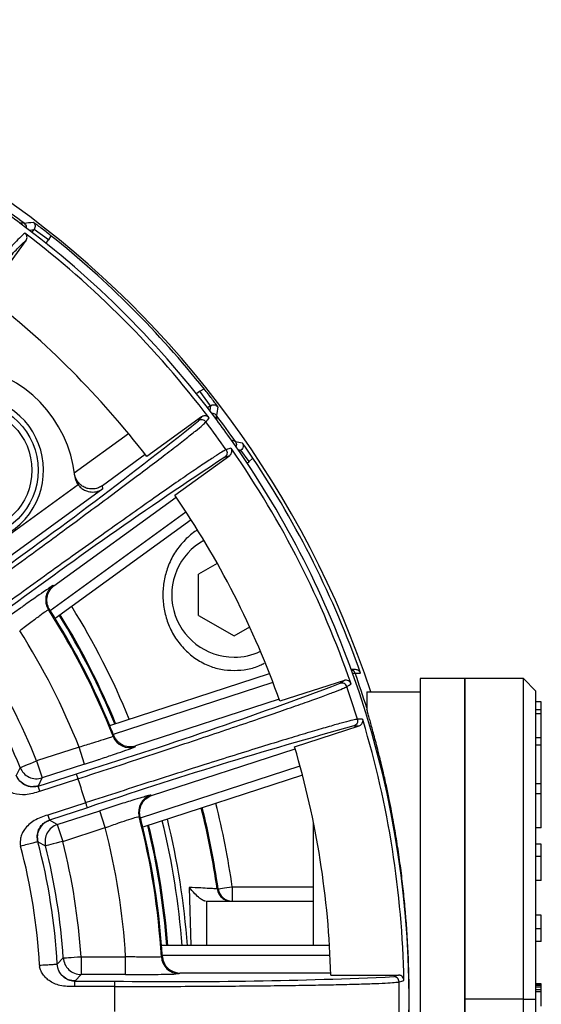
# Model space of a CAD drawing. Header units: millimetres. Extents: x -260 to 900, y 383 to 990.
# Tile 25 of 25: x 871 to 900, y 694 to 750. Entities that reach past the tile are written whole.
import ezdxf

# ---------------------------------------------------------------- set-up
doc = ezdxf.new("R2010")
doc.units = ezdxf.units.MM

# ---------------------------------------------------------------- blocks, each defined once
blk = doc.blocks.new('Drawing View9')
at = {"color": 7, "linetype": 'Continuous', "lineweight": 25}
for p, q in [((90.265, 25.565), (90.029, 25.574)), ((90.547, 25.182), (90.821, 25.222)), ((90.704, 25.061), (90.821, 25.222)), ((91.63, 24.635), (90.821, 25.222)), ((88.13, 21.519), (90.367, 24.598)), ((91.491, 24.443), (91.63, 24.635)), ((91.766, 24.87), (91.63, 24.635)), ((100.135, 16.13), (99.943, 15.991)), ((100.135, 16.13), (100.37, 16.266)), ((100.722, 15.321), (100.135, 16.13)), ((100.722, 15.321), (100.561, 15.204)), ((100.722, 15.321), (100.682, 15.047)), ((100.226, 14.699), (97.148, 12.463)), ((101.074, 14.529), (101.065, 14.765)), ((93.077, 11.557), (96.115, 13.763)), ((102.124, 13.308), (101.902, 13.389)), ((102.274, 12.856), (102.435, 12.829)), ((102.34, 12.76), (102.435, 12.829)), ((102.905, 12.182), (102.435, 12.829)), ((97.063, 12.574), (94.663, 10.83)), ((98.724, 10.294), (101.802, 12.531)), ((101.533, 12.435), (101.802, 12.531)), ((102.788, 12.097), (102.905, 12.182)), ((103.109, 12.374), (102.905, 12.182)), ((93.298, 10.88), (85.184, 4.985)), ((94.683, 10.651), (85.772, 4.176)), ((94.683, 10.651), (94.663, 10.83)), ((91.932, 5.208), (98.794, 10.194)), ((91.723, 3.82), (99.349, 9.361)), ((99.641, 8.909), (92.009, 3.364)), ((101.106, 6.464), (100.05, 5.854)), ((100.05, 3.545), (100.05, 5.854)), ((91.932, 5.208), (91.883, 5.217)), ((90.056, 3.95), (89.424, 3.494)), ((100.05, 3.545), (102.05, 2.39)), ((102.05, 2.39), (102.925, 2.895)), ((95.068, -2.639), (104.04, 0.276)), ((108.869, 0.5), (108.633, 0.5)), ((108.704, 0.301), (108.848, 0.301)), ((108.848, 0.301), (109.151, 0.3)), ((115, 0), (112.5, 0)), ((112.5, 0), (112.5, -2.237)), ((118.3, 0), (115, 0)), ((115, 0), (115, -18)), ((115, -18), (115, 0)), ((118.3, -18), (118.3, 0)), ((104.234, -0.226), (95.269, -3.139)), ((108.24, -0.104), (104.621, -1.28)), ((119, -0.7), (118.3, 0)), ((109.5, -0.75), (109.5, -1.716)), ((109.5, -0.75), (112.5, -0.75)), ((119, -18), (119, -0.7)), ((104.581, -1.164), (96.514, -3.785)), ((119.3, -1.3), (119, -1.3)), ((119.3, -1.766), (119.3, -1.3)), ((119.3, -1.766), (119, -1.766)), ((119.3, -1.973), (119, -1.973)), ((119.3, -1.973), (119.3, -1.766)), ((119.3, -3.337), (119.3, -1.973)), ((105.449, -3.83), (109.068, -2.654)), ((108.782, -2.661), (109.068, -2.654)), ((112.5, -2.237), (112.5, -18)), ((93.345, -3.856), (90.963, -4.63)), ((93.654, -4.807), (93.345, -3.856)), ((96.316, -3.906), (96.493, -3.83)), ((96.493, -3.83), (96.514, -3.785)), ((119.3, -3.337), (119, -3.337)), ((119.3, -3.737), (119, -3.737)), ((119.3, -3.737), (119.3, -3.337)), ((119.3, -5.908), (119.3, -3.737)), ((97.418, -6.568), (105.485, -3.947)), ((90.963, -4.629), (91.272, -5.581)), ((93.654, -4.807), (91.272, -5.581)), ((93.654, -4.807), (94.398, -4.563)), ((96.791, -7.823), (105.756, -4.91)), ((90.034, -5), (89.821, -5.437)), ((91.055, -6.041), (93.192, -5.346)), ((105.894, -5.43), (96.922, -8.345)), ((91.055, -6.041), (91.062, -6.026)), ((91.148, -6.326), (91.055, -6.041)), ((91.061, -6.023), (91.273, -5.583)), ((91.148, -6.326), (93.285, -5.63)), ((119.3, -5.908), (119, -5.908)), ((119.3, -6.474), (119.3, -5.908)), ((97.418, -6.568), (97.375, -6.544)), ((119.3, -6.474), (119, -6.474)), ((119.3, -8.383), (119.3, -6.474)), ((93.721, -6.974), (91.583, -7.667)), ((93.743, -6.967), (93.721, -6.974)), ((95.245, -7.185), (94.504, -7.423)), ((91.583, -7.667), (91.676, -7.952)), ((93.813, -7.258), (91.676, -7.952)), ((92.122, -8.197), (94.504, -7.423)), ((94.813, -8.374), (94.504, -7.423)), ((91.691, -7.96), (91.676, -7.952)), ((92.121, -8.195), (91.691, -7.963)), ((92.122, -8.197), (92.431, -9.148)), ((106.5, -15), (106.5, -8.05)), ((92.431, -9.148), (94.813, -8.374)), ((119.3, -8.383), (119, -8.383)), ((90.039, -9.318), (90.054, -9.377)), ((90.054, -9.377), (90.066, -9.421)), ((91.032, -9.165), (91.462, -9.394)), ((119.3, -9.304), (119, -9.304)), ((119.3, -9.996), (119.3, -9.304)), ((119.3, -9.996), (119, -9.996)), ((119.3, -11.346), (119.3, -9.996)), ((119.3, -11.346), (119, -11.346)), ((99.521, -11.727), (99.614, -15)), ((101.097, -11.812), (101.155, -11.812)), ((101.947, -11.7), (101.947, -12.5)), ((101.947, -11.7), (106.5, -11.7)), ((100.5, -12.5), (100.5, -15)), ((100.5, -12.5), (106.5, -12.5)), ((119.3, -13.291), (119, -13.291)), ((119.3, -14.064), (119.3, -13.291)), ((119.3, -14.064), (119, -14.064)), ((119.3, -14.763), (119.3, -14.064)), ((119.3, -14.763), (119, -14.763)), ((107.41, -15), (97.976, -15)), ((92.459, -15.69), (92.121, -16.04)), ((93.457, -15.625), (93.457, -16.624)), ((93.457, -15.625), (95.961, -15.625)), ((95.961, -16.624), (95.961, -15.625)), ((98.012, -15.537), (107.439, -15.537)), ((91.123, -16.096), (91.126, -16.14)), ((91.126, -16.14), (91.128, -16.181)), ((98.772, -16.59), (98.963, -16.573)), ((98.963, -16.573), (98.997, -16.537)), ((107.479, -16.537), (98.997, -16.537)), ((93.108, -16.995), (93.12, -16.983)), ((93.108, -17.295), (93.108, -16.995)), ((93.108, -16.995), (95.355, -16.995)), ((93.12, -16.98), (93.457, -16.627)), ((95.961, -16.624), (93.457, -16.624)), ((95.961, -16.624), (96.745, -16.622)), ((107.481, -16.66), (111.287, -16.66)), ((95.356, -17.294), (93.108, -17.295)), ((119.3, -17.149), (119, -17.149)), ((119.3, -17.197), (119, -17.197)), ((119.3, -17.245), (119, -17.245)), ((119.3, -17.341), (119, -17.341)), ((119.3, -17.486), (119, -17.486)), ((119.3, -17.6), (119, -17.6)), ((119.3, -17.197), (119.3, -17.149)), ((119.3, -17.245), (119.3, -17.197)), ((119.3, -17.341), (119.3, -17.245)), ((119.3, -17.486), (119.3, -17.341)), ((119.3, -17.6), (119.3, -17.486)), ((119.3, -18.4), (119.3, -17.6)), ((112.5, -18), (112.5, -26.298)), ((115, -18), (115, -26.298)), ((118.3, -18), (115, -18)), ((115, -26.298), (115, -18)), ((118.3, -36), (118.3, -18)), ((118.3, -18), (119, -18)), ((119, -35.3), (119, -18))]:
    blk.add_line(p, q, dxfattribs=at)
at = {"color": 7, "linetype": 'Continuous', "lineweight": 25, "flags": 128}
for points in [[(91.629, 3.869), (91.669, 3.862), (91.7, 3.856)], [(95.284, -3.178), (95.267, -3.215), (95.253, -3.243)], [(90.034, -5.001), (90.055, -4.992), (90.11, -4.971), (90.196, -4.936), (90.312, -4.89), (90.452, -4.834), (90.611, -4.77), (90.784, -4.701), (90.963, -4.629)], [(96.716, -7.748), (96.752, -7.767), (96.78, -7.782)], [(92.431, -9.148), (92.244, -9.195), (92.064, -9.241), (91.898, -9.283), (91.751, -9.32), (91.631, -9.351), (91.54, -9.374), (91.483, -9.388), (91.462, -9.393)], [(101.155, -11.812), (101.172, -11.81), (101.219, -11.803), (101.293, -11.793), (101.391, -11.779), (101.511, -11.762), (101.647, -11.743), (101.794, -11.722), (101.947, -11.7)], [(92.459, -15.691), (92.481, -15.689), (92.54, -15.685), (92.633, -15.679), (92.757, -15.671), (92.908, -15.661), (93.079, -15.649), (93.264, -15.637), (93.457, -15.624)], [(98.015, -15.58), (97.987, -15.609), (97.965, -15.632)]]:
    blk.add_lwpolyline(points, dxfattribs=at)
at = {"color": 7, "linetype": 'Continuous', "lineweight": 25}
for radius in [3.85, 3.5]:
    blk.add_circle((87.198, 11.698), radius, dxfattribs=at)
for centre, radius, start, end in [((57.5, -18), 55, 18.2785, 161.7215), ((57.5, -18), 54.511, 53.0536, 54.9467), ((57.5, -18), 54.376, 53.258, 54.7422), ((57.5, -18), 54.376, 36.7419, 53.258), ((50.8, 297.743), 275.024, 278.25029, 278.35447), ((57.5, -18), 54.097, 37.1082, 52.6671), ((57.5, -18), 54.881, 38.6352, 51.3647), ((57.5, -18), 50, 37.5361, 52.2217), ((86.138, 10.638), 7, 6.0408, 82.2288), ((87.198, 11.698), 4.15, 157.6633, 130.3364), ((155.621, 7.056), 55.098, 171.4371, 171.9571), ((-64.792, 220.754), 264.056, 305.23087, 308.62914), ((57.5, -18), 53.82, 34.9727, 37.0276), ((57.5, -18), 54.511, 35.0536, 36.9466), ((57.5, -18), 54.376, 35.258, 36.7422), ((57.5, -18), 54.376, 19.6674, 35.258), ((134.598, 202.431), 191.891, 260.25671, 260.37212), ((57.5, -18), 54.097, 19.1082, 34.7981), ((246.783, -208.092), 264.064, 123.37093, 126.76909), ((57.5, -18), 54.798, 19.5095, 33.6625), ((57.5, -18), 50, 19.5362, 34.4638), ((102.05, 4.7), 3.5, 119.0058, 270), ((92.471, 4.408), 1, 126.0145, 212.6312), ((57.5, -18), 41.734, 22.1222, 31.8778), ((57.5, -18), 40.534, 21.3498, 32.6502), ((57.5, -18), 40.587, 31.7611, 32.5213), ((57.5, -18), 40.587, 22.2389, 31.7611), ((57.5, -18), 40.878, 22.2087, 31.7913), ((57.5, -18), 40.934, 22.2029, 31.7971), ((57.5, -18), 38.535, 21.5342, 32.4658), ((57.5, -18), 36.035, 21.7799, 32.2201), ((102.05, 4.7), 3.5, 270, 294.9942), ((57.5, -18), 35.035, 21.7804, 32.2197), ((108.565, 0.2), 0.3, 19.6024, 76.3501), ((57.5, -18), 54.376, 340.3327, 19.6673), ((57.5, -18), 54.511, 17.4593, 19.6165), ((14.973, 246.859), 264.056, 287.23087, 290.62914), ((57.5, -18), 53.82, 16.9727, 19.0276), ((178.777, -257.28), 264.064, 105.37093, 108.76909), ((57.5, -18), 40.587, 21.4787, 22.2389), ((57.5, -18), 54.097, 1.1082, 16.7981), ((96.184, -2.879), 1, 201.3688, 287.9832), ((57.5, -18), 50, 1.5362, 16.4638), ((57.5, -18), 37.862, 16.9316, 19.0688), ((97.684, -7.496), 1, 108.0145, 194.6312), ((57.5, -18), 44.891, 8.0675, 14.1681), ((57.5, -18), 44.034, 8.0779, 14.0935), ((57.5, -18), 44.091, 8.0675, 14.0985), ((57.5, -18), 40.534, 3.3498, 14.6502), ((57.5, -18), 40.587, 13.7611, 14.5213), ((57.5, -18), 40.878, 4.2087, 13.7913), ((57.5, -18), 40.934, 4.2029, 13.7971), ((57.5, -18), 41.734, 4.1222, 13.8778), ((57.5, -18), 42.035, 4.0927, 13.9073), ((57.5, -18), 38.535, 3.5342, 14.4658), ((57.5, -18), 40.587, 4.2389, 13.7611), ((57.5, -18), 34.677, 3.24, 14.7605), ((57.5, -18), 35.035, 3.7804, 14.2197), ((57.5, -18), 36.035, 3.7797, 14.2203), ((57.5, -18), 33.677, 3.241, 14.759), ((101.947, -11.7), 0.8, 188.0629, 269.9964), ((57.5, -18), 40.587, 3.4787, 4.2389), ((98.964, -15.573), 1, 183.3687, 269.9855), ((98.9, 247.039), 264.058, 269.23088, 272.62912), ((57.5, -18), 53.82, 358.9727, 1.0276), ((57.5, -18), 37.862, 358.9305, 1.0693)]:
    blk.add_arc(centre, radius, start, end, dxfattribs=at)
for points, knots in [([(90.265, 25.565), (90.293, 25.539), (90.349, 25.485), (90.388, 25.384), (90.381, 25.321), (90.378, 25.297)], [0, 0, 0, 0, 0.380188, 0.760377, 1, 1, 1, 1]), ([(90.76, 25.638), (90.788, 25.611), (90.845, 25.557), (90.882, 25.443), (90.879, 25.324), (90.84, 25.256), (90.821, 25.222)], [0, 0, 0, 0, 0.2501817, 0.5000949, 0.7499606, 1, 1, 1, 1]), ([(91.766, 24.87), (91.673, 24.944), (91.48, 25.097), (91.203, 25.31), (90.954, 25.497), (90.828, 25.588), (90.76, 25.637)], [0, 0, 0, 0, 0.209862, 0.436263, 0.692719, 1, 1, 1, 1]), ([(90.306, 25.014), (90.234, 24.954), (90.088, 24.834), (89.753, 24.494), (89.305, 23.998), (88.71, 23.297), (87.964, 22.389), (87.311, 21.567), (86.985, 21.157)], [0, 0, 0, 0, 0.1665455, 0.3331423, 0.4997906, 0.6664886, 0.8332295, 1, 1, 1, 1]), ([(90.367, 24.598), (90.387, 24.633), (90.425, 24.701), (90.428, 24.819), (90.391, 24.932), (90.335, 24.986), (90.307, 25.014)], [0, 0, 0, 0, 0.251912, 0.499861, 0.747811, 1, 1, 1, 1]), ([(87.057, 20.754), (87.418, 21.208), (88.141, 22.118), (88.937, 23.081), (89.586, 23.833), (90.071, 24.349), (90.268, 24.515), (90.367, 24.598)], [0, 0, 0, 0, 0.186589, 0.37322, 0.559868, 0.779878, 1, 1, 1, 1]), ([(101.137, 15.26), (101.088, 15.328), (100.998, 15.453), (100.811, 15.701), (100.598, 15.978), (100.444, 16.172), (100.37, 16.266)], [0, 0, 0, 0, 0.305549, 0.561773, 0.789216, 1, 1, 1, 1]), ([(100.722, 15.321), (100.756, 15.34), (100.824, 15.379), (100.943, 15.382), (101.057, 15.345), (101.111, 15.288), (101.138, 15.26)], [0, 0, 0, 0, 0.2500402, 0.4999061, 0.749819, 1, 1, 1, 1]), ([(100.226, 14.699), (100.203, 14.666), (100.157, 14.599), (100.087, 14.515), (100.052, 14.473)], [0, 0, 0, 0, 0.5, 1, 1, 1, 1]), ([(100.642, 14.638), (100.618, 14.664), (100.568, 14.717), (100.46, 14.759), (100.36, 14.758), (100.28, 14.734), (100.245, 14.711), (100.226, 14.699)], [0, 0, 0, 0, 0.2265846, 0.4685044, 0.7257913, 0.8609393, 1, 1, 1, 1]), ([(101.065, 14.765), (101.038, 14.793), (100.985, 14.849), (100.881, 14.888), (100.814, 14.881), (100.787, 14.878)], [0, 0, 0, 0, 0.367577, 0.735154, 1, 1, 1, 1]), ([(102.124, 13.308), (102.142, 13.274), (102.179, 13.206), (102.184, 13.096), (102.157, 13.036), (102.146, 13.012)], [0, 0, 0, 0, 0.371664, 0.743327, 1, 1, 1, 1]), ([(101.601, 12.849), (101.62, 12.815), (101.657, 12.746), (101.658, 12.626), (101.619, 12.514), (101.561, 12.461), (101.533, 12.435)], [0, 0, 0, 0, 0.250271, 0.500541, 0.750812, 1, 1, 1, 1]), ([(101.802, 12.531), (101.824, 12.549), (101.871, 12.59), (101.916, 12.678), (101.932, 12.776), (101.918, 12.837), (101.911, 12.865)], [0, 0, 0, 0, 0.225202, 0.5, 0.774798, 1, 1, 1, 1]), ([(101.872, 12.945), (101.878, 12.935), (101.89, 12.916), (101.899, 12.895), (101.904, 12.885)], [0, 0, 0, 0, 0.5, 1, 1, 1, 1]), ([(102.505, 13.243), (102.523, 13.209), (102.561, 13.14), (102.561, 13.021), (102.521, 12.908), (102.464, 12.855), (102.435, 12.829)], [0, 0, 0, 0, 0.2501371, 0.5000769, 0.7499782, 1, 1, 1, 1]), ([(103.109, 12.374), (103.057, 12.452), (102.948, 12.614), (102.787, 12.848), (102.633, 13.066), (102.55, 13.18), (102.505, 13.243)], [0, 0, 0, 0, 0.201669, 0.421677, 0.680988, 1, 1, 1, 1]), ([(94.662, 10.831), (94.59, 10.788), (94.443, 10.701), (94.189, 10.644), (93.928, 10.64), (93.677, 10.709), (93.454, 10.843), (93.276, 11.036), (93.14, 11.263), (93.102, 11.432), (93.083, 11.515)], [0, 0, 0, 0, 0.121204, 0.246738, 0.37456, 0.497174, 0.620584, 0.748899, 0.876759, 1, 1, 1, 1]), ([(93.1, 11.375), (93.117, 11.286), (93.15, 11.108), (93.249, 10.956), (93.298, 10.88)], [0, 0, 0, 0, 0.498654, 1, 1, 1, 1]), ([(93.298, 10.88), (93.349, 10.822), (93.454, 10.703), (93.652, 10.575), (93.848, 10.5), (94.106, 10.463), (94.399, 10.49), (94.59, 10.598), (94.683, 10.651)], [0, 0, 0, 0, 0.122767, 0.252114, 0.392368, 0.500977, 0.757885, 1, 1, 1, 1]), ([(99.982, 8.332), (99.939, 8.306), (99.658, 8.134), (99.201, 7.718), (98.679, 7.047), (98.315, 6.291), (98.096, 5.499), (98.027, 4.699), (98.096, 3.899), (98.315, 3.107), (98.68, 2.353), (99.199, 1.678), (99.834, 1.124), (100.546, 0.735), (101.294, 0.492), (101.798, 0.464), (102.05, 0.45)], [0, 0, 0, 0, 0.014176, 0.091787, 0.1704, 0.250058, 0.324044, 0.398416, 0.472842, 0.546775, 0.626491, 0.705045, 0.782714, 0.859626, 0.929848, 1, 1, 1, 1]), ([(91.701, 5.106), (91.625, 5.056), (91.455, 4.943), (90.951, 4.59), (90.454, 4.238), (90.118, 3.995), (90.056, 3.95)], [0, 0, 0, 0, 0.249307, 0.556041, 0.917822, 1, 1, 1, 1]), ([(91.7, 3.856), (91.671, 3.907), (91.61, 4.013), (91.557, 4.19), (91.533, 4.376), (91.548, 4.627), (91.655, 4.944), (91.832, 5.113), (91.932, 5.208)], [0, 0, 0, 0, 0.0964547, 0.1995984, 0.3117471, 0.4347088, 0.6839713, 1, 1, 1, 1]), ([(91.883, 5.217), (91.869, 5.213), (91.853, 5.209), (91.722, 5.12), (91.701, 5.106)], [0, 0, 0, 0, 0.841245, 1, 1, 1, 1]), ([(90.012, 2.685), (90.123, 2.771), (90.339, 2.937), (90.734, 3.237), (91.165, 3.558), (91.537, 3.823), (91.599, 3.853), (91.629, 3.869)], [0, 0, 0, 0, 0.135311, 0.264051, 0.500853, 0.750602, 1, 1, 1, 1]), ([(91.7, 3.856), (91.704, 3.849), (91.712, 3.837), (91.719, 3.826), (91.723, 3.82)], [0, 0, 0, 0, 0.55996, 1, 1, 1, 1]), ([(102.05, 0.45), (102.302, 0.464), (102.806, 0.494), (103.372, 0.669), (103.67, 0.818), (103.743, 0.855)], [0, 0, 0, 0, 0.4301879, 0.8604738, 1, 1, 1, 1]), ([(108.24, -0.104), (108.208, -0.129), (108.143, -0.178), (108.05, -0.237), (108.004, -0.266)], [0, 0, 0, 0, 0.5, 1, 1, 1, 1]), ([(108.616, -0.291), (108.601, -0.259), (108.57, -0.193), (108.48, -0.12), (108.385, -0.089), (108.302, -0.088), (108.261, -0.099), (108.24, -0.104)], [0, 0, 0, 0, 0.2265844, 0.4685041, 0.7257911, 0.8609392, 1, 1, 1, 1]), ([(111.886, -18), (111.874, -17.133), (111.85, -15.368), (111.697, -13.255), (111.53, -11.635), (111.384, -10.463), (111.209, -9.26), (111.042, -8.261), (110.888, -7.434), (110.752, -6.744), (110.591, -5.978), (110.428, -5.255), (110.288, -4.671), (110.166, -4.181), (110.051, -3.729), (109.932, -3.273), (109.823, -2.87), (109.726, -2.517), (109.64, -2.21), (109.564, -1.943), (109.521, -1.79), (109.5, -1.716)], [0, 0, 0, 0, 0.121162, 0.246794, 0.302742, 0.362739, 0.426798, 0.49493, 0.530172, 0.572077, 0.620645, 0.676787, 0.719156, 0.74775, 0.789197, 0.828837, 0.866671, 0.902702, 0.936932, 0.969364, 1, 1, 1, 1]), ([(108.976, -2.289), (108.983, -2.328), (108.997, -2.404), (108.961, -2.518), (108.889, -2.613), (108.818, -2.645), (108.782, -2.661)], [0, 0, 0, 0, 0.250271, 0.500541, 0.750812, 1, 1, 1, 1]), ([(109.068, -2.654), (109.094, -2.643), (109.152, -2.618), (109.222, -2.548), (109.267, -2.46), (109.273, -2.398), (109.275, -2.37)], [0, 0, 0, 0, 0.225202, 0.5, 0.774798, 1, 1, 1, 1]), ([(109.262, -2.281), (109.265, -2.292), (109.271, -2.314), (109.273, -2.337), (109.275, -2.348)], [0, 0, 0, 0, 0.5, 1, 1, 1, 1]), ([(95.253, -3.243), (95.222, -3.259), (95.162, -3.29), (94.728, -3.436), (94.216, -3.595), (93.741, -3.739), (93.479, -3.816), (93.345, -3.856)], [0, 0, 0, 0, 0.249293, 0.498945, 0.735836, 0.86463, 1, 1, 1, 1]), ([(95.269, -3.139), (95.272, -3.146), (95.277, -3.159), (95.282, -3.173), (95.284, -3.178)], [0, 0, 0, 0, 0.5600383, 1, 1, 1, 1]), ([(95.284, -3.178), (95.309, -3.232), (95.359, -3.343), (95.471, -3.49), (95.608, -3.619), (95.82, -3.754), (96.137, -3.854), (96.379, -3.81), (96.514, -3.785)], [0, 0, 0, 0, 0.0964544, 0.1995976, 0.3117454, 0.4347061, 0.6839873, 1, 1, 1, 1]), ([(94.398, -4.563), (94.422, -4.555), (94.719, -4.457), (95.233, -4.285), (95.911, -4.054), (96.174, -3.958), (96.316, -3.906)], [0, 0, 0, 0, 0.027551, 0.333938, 0.63956, 1, 1, 1, 1]), ([(91.055, -6.041), (90.985, -6.058), (90.831, -6.097), (90.542, -6.082), (90.239, -5.967), (90.025, -5.779), (89.893, -5.599), (89.845, -5.49), (89.821, -5.437)], [0, 0, 0, 0, 0.128157, 0.282208, 0.544505, 0.78642, 0.897533, 1, 1, 1, 1]), ([(91.148, -6.326), (90.879, -6.416), (90.395, -6.579), (89.786, -6.501), (89.397, -6.356), (89.176, -6.187), (89.006, -6.031), (88.94, -5.915), (88.92, -5.879)], [0, 0, 0, 0, 0.3390895, 0.6129503, 0.7243656, 0.8390895, 0.9492901, 1, 1, 1, 1]), ([(97.167, -6.593), (97.079, -6.618), (96.883, -6.673), (96.295, -6.853), (95.713, -7.034), (95.318, -7.161), (95.245, -7.185)], [0, 0, 0, 0, 0.249307, 0.556041, 0.917822, 1, 1, 1, 1]), ([(96.78, -7.782), (96.768, -7.724), (96.743, -7.605), (96.747, -7.421), (96.782, -7.236), (96.874, -7.002), (97.073, -6.734), (97.294, -6.627), (97.418, -6.568)], [0, 0, 0, 0, 0.0964547, 0.1995984, 0.3117471, 0.4347088, 0.6839713, 1, 1, 1, 1]), ([(97.375, -6.544), (97.361, -6.544), (97.344, -6.543), (97.191, -6.586), (97.167, -6.593)], [0, 0, 0, 0, 0.841245, 1, 1, 1, 1]), ([(91.583, -7.667), (91.32, -7.753), (90.825, -7.916), (90.354, -8.337), (90.14, -8.707), (90.046, -8.994), (90.041, -9.202), (90.039, -9.318)], [0, 0, 0, 0, 0.336821, 0.634272, 0.746508, 0.858138, 1, 1, 1, 1]), ([(91.032, -9.165), (91.021, -9.109), (90.996, -8.992), (90.996, -8.769), (91.059, -8.491), (91.237, -8.22), (91.462, -8.038), (91.609, -7.979), (91.676, -7.952)], [0, 0, 0, 0, 0.102434, 0.213556, 0.455482, 0.717788, 0.871857, 1, 1, 1, 1]), ([(94.813, -8.374), (94.945, -8.327), (95.202, -8.235), (95.67, -8.072), (96.179, -7.901), (96.615, -7.763), (96.683, -7.753), (96.716, -7.748)], [0, 0, 0, 0, 0.135311, 0.264051, 0.500853, 0.750602, 1, 1, 1, 1]), ([(96.78, -7.782), (96.782, -7.79), (96.786, -7.803), (96.789, -7.817), (96.791, -7.823)], [0, 0, 0, 0, 0.55996, 1, 1, 1, 1]), ([(100.439, -12.5), (100.422, -12.498), (100.386, -12.494), (100.281, -12.451), (100.095, -12.327), (99.816, -12.07), (99.627, -11.85), (99.521, -11.727)], [0, 0, 0, 0, 0.088448, 0.178394, 0.386518, 0.654732, 1, 1, 1, 1]), ([(101.097, -11.812), (101.072, -11.811), (101.021, -11.808), (100.676, -11.791), (100.173, -11.763), (99.747, -11.739), (99.521, -11.727)], [0, 0, 0, 0, 0.245753, 0.498852, 0.733913, 1, 1, 1, 1]), ([(97.965, -15.632), (97.931, -15.637), (97.864, -15.648), (97.407, -15.653), (96.87, -15.646), (96.374, -15.636), (96.101, -15.629), (95.961, -15.625)], [0, 0, 0, 0, 0.249293, 0.498945, 0.735837, 0.86463, 1, 1, 1, 1]), ([(98.012, -15.537), (98.013, -15.545), (98.014, -15.559), (98.015, -15.574), (98.015, -15.58)], [0, 0, 0, 0, 0.560038, 1, 1, 1, 1]), ([(98.015, -15.58), (98.022, -15.638), (98.035, -15.76), (98.097, -15.934), (98.186, -16.099), (98.346, -16.293), (98.617, -16.486), (98.861, -16.519), (98.997, -16.537)], [0, 0, 0, 0, 0.096454, 0.199598, 0.311745, 0.434706, 0.683987, 1, 1, 1, 1]), ([(93.108, -17.295), (92.825, -17.298), (92.314, -17.303), (91.759, -17.04), (91.434, -16.783), (91.276, -16.553), (91.162, -16.353), (91.136, -16.223), (91.128, -16.181)], [0, 0, 0, 0, 0.339089, 0.612949, 0.724365, 0.839089, 0.94929, 1, 1, 1, 1]), ([(93.108, -16.995), (93.036, -16.99), (92.878, -16.979), (92.608, -16.876), (92.355, -16.673), (92.209, -16.428), (92.14, -16.216), (92.127, -16.097), (92.121, -16.04)], [0, 0, 0, 0, 0.128157, 0.282208, 0.544505, 0.78642, 0.897533, 1, 1, 1, 1]), ([(96.745, -16.622), (96.77, -16.622), (97.083, -16.622), (97.624, -16.616), (98.34, -16.606), (98.62, -16.596), (98.772, -16.59)], [0, 0, 0, 0, 0.027317, 0.333777, 0.639474, 1, 1, 1, 1]), ([(111.287, -16.66), (111.248, -16.673), (111.171, -16.7), (111.065, -16.727), (111.012, -16.741)], [0, 0, 0, 0, 0.5, 1, 1, 1, 1]), ([(111.587, -16.954), (111.582, -16.918), (111.573, -16.846), (111.51, -16.749), (111.429, -16.69), (111.35, -16.664), (111.308, -16.661), (111.287, -16.66)], [0, 0, 0, 0, 0.2265866, 0.4685071, 0.7257934, 0.8609405, 1, 1, 1, 1]), ([(109.5, -34.284), (109.553, -34.098), (109.665, -33.702), (109.894, -32.876), (110.111, -32.042), (110.312, -31.232), (110.486, -30.496), (110.678, -29.618), (110.854, -28.749), (111.005, -27.945), (111.14, -27.157), (111.267, -26.344), (111.381, -25.541), (111.482, -24.752), (111.57, -23.982), (111.664, -23.044), (111.755, -21.922), (111.83, -20.607), (111.877, -19.299), (111.883, -18.43), (111.886, -18)], [0, 0, 0, 0, 0.073626, 0.15684, 0.24967, 0.286496, 0.342036, 0.406983, 0.459875, 0.502859, 0.549074, 0.593433, 0.635937, 0.676592, 0.715401, 0.752368, 0.816004, 0.878469, 0.93979, 1, 1, 1, 1])]:
    blk.add_open_spline(points, degree=3, knots=knots, dxfattribs=at)
for points in [[(87.711, 4.823), (88.249, 5.214), (89.326, 5.998), (90.913, 7.159), (92.448, 8.288), (93.906, 9.365), (95.266, 10.376), (96.505, 11.304), (97.604, 12.134), (98.547, 12.854), (99.32, 13.453), (99.905, 13.918), (100.312, 14.256), (100.415, 14.359), (100.467, 14.411)], [(100.467, 14.411), (100.44, 14.439), (100.386, 14.495), (100.273, 14.533), (100.154, 14.53), (100.086, 14.492), (100.052, 14.473)], [(100.467, 14.41), (100.502, 14.452), (100.573, 14.537), (100.619, 14.604), (100.642, 14.638)], [(101.602, 12.848), (101.537, 12.815), (101.408, 12.75), (100.963, 12.468), (100.343, 12.058), (99.54, 11.512), (98.569, 10.841), (97.446, 10.057), (96.188, 9.17), (94.813, 8.194), (93.345, 7.146), (91.804, 6.04), (90.216, 4.894), (89.141, 4.115), (88.604, 3.725)], [(101.872, 12.945), (101.833, 12.933), (101.755, 12.911), (101.653, 12.869), (101.601, 12.849)], [(109.151, 0.3), (109.138, 0.328), (109.113, 0.385), (109.044, 0.449), (108.961, 0.492), (108.899, 0.497), (108.869, 0.5)], [(93.285, -5.63), (93.918, -5.424), (95.184, -5.011), (97.052, -4.397), (98.861, -3.799), (100.581, -3.224), (102.186, -2.683), (103.651, -2.184), (104.954, -1.734), (106.073, -1.341), (106.992, -1.01), (107.693, -0.748), (108.184, -0.553), (108.314, -0.486), (108.379, -0.453)], [(108.379, -0.453), (108.362, -0.418), (108.329, -0.348), (108.233, -0.277), (108.119, -0.243), (108.042, -0.258), (108.004, -0.266)], [(108.38, -0.454), (108.426, -0.424), (108.519, -0.366), (108.584, -0.316), (108.616, -0.291)], [(108.976, -2.29), (108.904, -2.301), (108.76, -2.324), (108.248, -2.454), (107.529, -2.654), (106.592, -2.926), (105.458, -3.266), (104.142, -3.666), (102.665, -4.123), (101.051, -4.628), (99.324, -5.173), (97.512, -5.751), (95.641, -6.352), (94.376, -6.762), (93.743, -6.967)], [(109.262, -2.281), (109.222, -2.28), (109.141, -2.278), (109.031, -2.285), (108.976, -2.289)], [(91.062, -6.026), (90.938, -6.051), (90.689, -6.103), (90.315, -5.998), (89.998, -5.775), (89.88, -5.55), (89.821, -5.437)], [(90.035, -5.001), (90.094, -5.112), (90.213, -5.335), (90.53, -5.554), (90.901, -5.657), (91.148, -5.606), (91.272, -5.581)], [(93.285, -5.63), (93.273, -5.593), (93.249, -5.52), (93.218, -5.426), (93.197, -5.36), (93.194, -5.351), (93.192, -5.346)], [(93.814, -7.258), (93.812, -7.253), (93.809, -7.243), (93.787, -7.177), (93.757, -7.084), (93.733, -7.01), (93.721, -6.973)], [(91.691, -7.963), (91.575, -8.015), (91.344, -8.119), (91.103, -8.422), (90.975, -8.789), (91.012, -9.04), (91.03, -9.166)], [(92.122, -8.197), (92.007, -8.249), (91.777, -8.353), (91.537, -8.654), (91.409, -9.018), (91.444, -9.268), (91.462, -9.393)], [(91.033, -9.166), (91.016, -9.17), (90.983, -9.179), (90.759, -9.238), (90.442, -9.322), (90.191, -9.388), (90.066, -9.421)], [(101.097, -11.812), (101.121, -11.905), (101.167, -12.092), (101.355, -12.316), (101.603, -12.47), (101.794, -12.49), (101.889, -12.5)], [(92.459, -15.691), (92.481, -15.815), (92.525, -16.064), (92.759, -16.37), (93.08, -16.583), (93.331, -16.611), (93.457, -16.624)], [(91.123, -16.096), (91.252, -16.089), (91.511, -16.074), (91.839, -16.056), (92.071, -16.042), (92.104, -16.04), (92.121, -16.04)], [(93.12, -16.983), (92.993, -16.969), (92.741, -16.941), (92.418, -16.726), (92.185, -16.416), (92.143, -16.165), (92.121, -16.04)], [(95.356, -17.293), (95.356, -17.255), (95.356, -17.177), (95.356, -17.079), (95.356, -17.01), (95.356, -17), (95.356, -16.995)], [(95.356, -17.293), (96.022, -17.293), (97.353, -17.292), (99.32, -17.285), (101.225, -17.275), (103.038, -17.26), (104.732, -17.241), (106.28, -17.219), (107.658, -17.194), (108.843, -17.166), (109.82, -17.135), (110.567, -17.103), (111.095, -17.069), (111.239, -17.046), (111.311, -17.034)], [(111.311, -17.034), (111.306, -16.996), (111.296, -16.918), (111.226, -16.822), (111.128, -16.754), (111.051, -16.745), (111.012, -16.741)], [(111.312, -17.035), (111.365, -17.022), (111.471, -16.994), (111.548, -16.967), (111.587, -16.954)]]:
    blk.add_open_spline(points, degree=3, dxfattribs=at)

msp = doc.modelspace()

# ---------------------------------------------------------------- block references
at = {"color": 7, "linetype": 'Continuous', "lineweight": 25}
msp.add_blockref('Drawing View9', (781.11, 712.742), dxfattribs=at)

doc.saveas('drawing.dxf')
